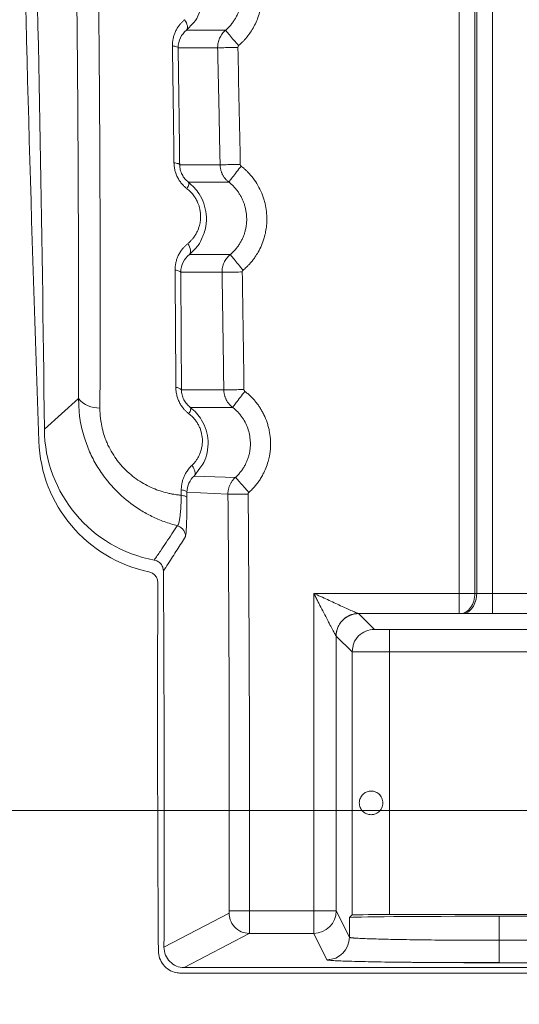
# Model space of a CAD drawing. Header units: millimetres. Extents: x 0 to 594, y 0 to 420.
# Tile 19 of 76: x 64 to 78, y 229 to 256. Entities that reach past the tile are written whole.
import ezdxf

# ---------------------------------------------------------------- set-up
doc = ezdxf.new("R2010")
doc.units = ezdxf.units.MM
doc.styles.add('SLDTEXTSTYLE1', font='TXT', dxfattribs={"width": 0.605})
doc.dimstyles.new('SLDDIMSTYLE3', dxfattribs={"dimtxt": 2.568319, "dimasz": 3.3, "dimexe": 0, "dimexo": 0.0625, "dimgap": 0.64208, "dimtad": 1, "dimdec": 1, "dimlfac": 5, "dimrnd": 1e-09, "dimzin": 12, "dimdsep": 46, "dimtxsty": 'SLDTEXTSTYLE1', "dimsah": 1, "dimcen": 0.09, "dimadec": 0, "dimazin": 3, "dimtfac": 1, "dimtdec": 1, "dimtmove": 0, "dimatfit": 0, "dimfxl": 1, "dimfrac": 2, "dimtolj": 1, "dimtzin": 12, "dimarcsym": 0})

# ---------------------------------------------------------------- blocks, each defined once
blk = doc.blocks.new('_D_13')
at = {"color": 7, "linetype": 'Continuous', "lineweight": 0}
for p, q in [((42.47, 234.509), (42.47, 240.909)), ((122.707, 234.509), (41.47, 234.509)), ((42.47, 225.009), (42.47, 234.509)), ((37.938, 232.944), (37.938, 233.532)), ((37.938, 233.532), (41.882, 233.532)), ((41.882, 233.532), (41.882, 232.944)), ((37.938, 226.575), (37.938, 225.987)), ((41.882, 225.987), (41.882, 226.575)), ((37.938, 225.987), (41.882, 225.987)), ((115.707, 225.009), (41.47, 225.009)), ((42.47, 225.009), (42.47, 218.609))]:
    blk.add_line(p, q, dxfattribs=at)
for points in [[(42.47, 234.509), (42.97, 237.809), (41.97, 237.809)], [(42.47, 225.009), (41.97, 221.709), (42.97, 221.709)]]:
    blk.add_solid(points, dxfattribs=at)
at = {"color": 7, "linetype": 'Continuous', "lineweight": 0, "char_height": 2.6458, "attachment_point": 1, "rotation": 90, "style": 'SLDTEXTSTYLE1'}
for s, insert in [('47,5', (33.939, 226.33)), ('1,9', (38.471, 227.31))]:
    blk.add_mtext(s, dxfattribs=dict(at, insert=insert))

msp = doc.modelspace()

# ---------------------------------------------------------------- linework, layer by layer
at = {"color": 7, "linetype": 'Continuous', "lineweight": 15}
for p, q in [((76.059, 352.309), (76.059, 240.307)), ((76.483, 352.309), (76.483, 240.307)), ((76.532, 352.309), (76.532, 240.307)), ((76.956, 352.309), (76.956, 240.304)), ((69.816, 255.348), (68.771, 255.348)), ((69.607, 254.88), (68.551, 254.88)), ((68.592, 251.755), (69.672, 251.755)), ((68.824, 251.294), (69.903, 251.294)), ((69.941, 249.355), (68.85, 249.355)), ((69.724, 248.883), (68.62, 248.883)), ((68.64, 245.743), (69.771, 245.743)), ((65.884, 245.508), (64.974, 244.694)), ((65.884, 245.508), (64.974, 244.694)), ((65.895, 245.362), (65.884, 245.508)), ((68.876, 245.275), (70.006, 245.275)), ((68.979, 243.441), (70.084, 243.405)), ((68.785, 242.861), (68.785, 243.006)), ((68.786, 243.006), (69.881, 242.953)), ((72.176, 240.307), (76.059, 240.307)), ((72.176, 231.824), (72.176, 240.307)), ((76.483, 240.307), (76.532, 240.307)), ((76.956, 240.304), (78.622, 240.304)), ((73.374, 239.767), (76.059, 239.767)), ((73.799, 239.344), (73.376, 239.767)), ((76.101, 239.767), (76.15, 239.767)), ((76.956, 239.764), (78.429, 239.764)), ((72.776, 239.167), (72.776, 231.824)), ((73.199, 238.744), (72.776, 239.167)), ((92.598, 239.341), (74.199, 239.341)), ((73.224, 238.87), (73.199, 238.744)), ((73.199, 231.716), (73.199, 238.744)), ((73.222, 238.744), (73.199, 238.744)), ((74.199, 231.725), (74.199, 238.741)), ((92.598, 238.741), (74.199, 238.741)), ((68.172, 230.851), (69.914, 231.766)), ((70.455, 231.824), (72.176, 231.824)), ((72.176, 231.824), (72.176, 231.224)), ((72.176, 231.824), (72.776, 231.824)), ((72.776, 231.824), (73.129, 231.118)), ((73.129, 231.647), (73.199, 231.716)), ((73.129, 231.647), (73.129, 231.118)), ((103.707, 231.725), (74.199, 231.725)), ((77.129, 231.681), (77.129, 231.039)), ((77.129, 231.681), (103.707, 231.681)), ((68.712, 230.31), (70.453, 231.224)), ((70.453, 231.224), (72.176, 231.224)), ((72.176, 231.224), (72.529, 230.518)), ((77.129, 231.039), (77.129, 230.439)), ((103.707, 230.163), (68.621, 230.163)), ((103.707, 230.309), (68.712, 230.309))]:
    msp.add_line(p, q, dxfattribs=at)
at = {"color": 8, "linetype": 'Continuous', "lineweight": 15}
for p, q in [((68.771, 255.348), (68.959, 255.547)), ((68.85, 249.355), (69.038, 249.547)), ((68.979, 243.441), (69.128, 243.647)), ((68.748, 241.825), (68.763, 241.936)), ((77.129, 231.039), (103.707, 231.039)), ((77.129, 230.439), (103.707, 230.439))]:
    msp.add_line(p, q, dxfattribs=at)
at = {"color": 7, "linetype": 'Continuous', "lineweight": 15, "flags": 128}
for points in [[(68.771, 255.348), (68.787, 255.369), (68.797, 255.396), (68.8, 255.428), (68.797, 255.464), (68.787, 255.504), (68.771, 255.546), (68.749, 255.589), (68.722, 255.631)], [(68.824, 251.294), (68.832, 251.284), (68.836, 251.269), (68.836, 251.251), (68.833, 251.23), (68.826, 251.205), (68.816, 251.178), (68.803, 251.148), (68.787, 251.117)], [(68.85, 249.355), (68.867, 249.377), (68.878, 249.404), (68.883, 249.438), (68.88, 249.476), (68.871, 249.517), (68.855, 249.56), (68.833, 249.604), (68.806, 249.648)], [(68.876, 245.275), (68.883, 245.265), (68.887, 245.251), (68.888, 245.234), (68.885, 245.213), (68.879, 245.189), (68.869, 245.162), (68.857, 245.134), (68.841, 245.103)]]:
    msp.add_lwpolyline(points, dxfattribs=at)
at = {"color": 7, "linetype": 'Continuous', "lineweight": 15}
for centre, radius, start, end in [((1064.33, 280.268), 1000.147, 181.074671, 182.056996), ((-934.972, 234.309), 1000, 0.595017, 1.535038), ((68.501, 245.617), 0.187, 42.0496, 93.6221), ((66.438, 245.993), 0.736, 221.204, 271.7381), ((68.522, 244.501), 3.697, 182.057, 258.2382), ((-934.972, 234.309), 1004.891, 359.858374, 0.492843), ((-934.972, 234.309), 1005.431, 359.858374, 0.492843), ((-934.972, 234.309), 1003.15, 359.802472, 0.376673), ((1071.298, 237.145), 1003.297, 179.803405, 180.36477), ((72.176, 231.824), 0.6, 270.0069, 359.9865), ((72.529, 231.118), 0.6, 270.0069, 359.9865)]:
    msp.add_arc(centre, radius, start, end, dxfattribs=at)
for centre, major_axis, ratio, start_param, end_param in [((68.579, 244.74), (-2.684, -2.413), 0.997576, 5.56245, 6.936545), ((77.129, 231.646), (4, 0), 0.008727, 1.570796, 3.132866), ((74.199, 231.716), (1, 0), 0.008727, 1.570796, 3.132866), ((68.712, 230.85), (0.478, 0.251), 0.999296, 2.654994, 4.228683)]:
    msp.add_ellipse(centre, major_axis=major_axis, ratio=ratio, start_param=start_param, end_param=end_param, dxfattribs=at)
for points, knots in [([(65.884, 245.508), (65.885, 245.722), (65.886, 246.148), (65.887, 246.789), (65.887, 247.431), (65.887, 248.074), (65.887, 248.717), (65.886, 249.361), (65.884, 250.006), (65.882, 250.651), (65.88, 251.298), (65.876, 251.945), (65.873, 252.592), (65.869, 253.241), (65.864, 253.89), (65.858, 254.54), (65.853, 255.191), (65.846, 255.843), (65.839, 256.495), (65.832, 257.148), (65.821, 257.999), (65.807, 259.049), (65.788, 260.297), (65.767, 261.548), (65.745, 262.8), (65.72, 264.055), (65.693, 265.31), (65.664, 266.568), (65.633, 267.828), (65.6, 269.089), (65.577, 269.931), (65.565, 270.352)], [0, 0, 0, 0, 0.02611, 0.052228, 0.078356, 0.104493, 0.13064, 0.156796, 0.182963, 0.20914, 0.235327, 0.261526, 0.287736, 0.313957, 0.34019, 0.366434, 0.392691, 0.418961, 0.445243, 0.471538, 0.497847, 0.547977, 0.598121, 0.648281, 0.698459, 0.748657, 0.798876, 0.849118, 0.899385, 0.949678, 1, 1, 1, 1]), ([(65.884, 245.508), (65.885, 245.722), (65.886, 246.148), (65.887, 246.789), (65.887, 247.431), (65.887, 248.074), (65.887, 248.717), (65.886, 249.361), (65.884, 250.006), (65.882, 250.651), (65.88, 251.298), (65.876, 251.945), (65.873, 252.592), (65.869, 253.241), (65.864, 253.89), (65.858, 254.54), (65.853, 255.191), (65.846, 255.843), (65.839, 256.495), (65.832, 257.148), (65.821, 257.999), (65.807, 259.049), (65.788, 260.297), (65.767, 261.548), (65.745, 262.8), (65.72, 264.055), (65.693, 265.31), (65.664, 266.568), (65.633, 267.828), (65.6, 269.089), (65.577, 269.931), (65.565, 270.352)], [0, 0, 0, 0, 0.02611, 0.052228, 0.078356, 0.104493, 0.13064, 0.156796, 0.182963, 0.20914, 0.235327, 0.261526, 0.287736, 0.313957, 0.34019, 0.366434, 0.392691, 0.418961, 0.445243, 0.471538, 0.497847, 0.547977, 0.598121, 0.648281, 0.698459, 0.748657, 0.798876, 0.849118, 0.899385, 0.949678, 1, 1, 1, 1]), ([(66.46, 245.257), (66.461, 245.455), (66.462, 245.852), (66.464, 246.448), (66.465, 247.045), (66.466, 247.645), (66.466, 248.245), (66.466, 248.848), (66.465, 249.451), (66.464, 250.057), (66.463, 250.664), (66.46, 251.272), (66.458, 251.882), (66.455, 252.494), (66.451, 253.107), (66.447, 253.722), (66.443, 254.338), (66.438, 254.956), (66.432, 255.575), (66.426, 256.196), (66.419, 256.818), (66.412, 257.442), (66.404, 258.067), (66.396, 258.694), (66.388, 259.323), (66.378, 259.953), (66.369, 260.584), (66.358, 261.217), (66.348, 261.851), (66.336, 262.487), (66.324, 263.124), (66.312, 263.763), (66.299, 264.404), (66.285, 265.045), (66.271, 265.689), (66.257, 266.333), (66.241, 266.979), (66.225, 267.627), (66.209, 268.276), (66.192, 268.926), (66.175, 269.578), (66.162, 270.013), (66.156, 270.231)], [0, 0, 0, 0, 0.024114, 0.048274, 0.072479, 0.09673, 0.121026, 0.145368, 0.169755, 0.194188, 0.218667, 0.24319, 0.267759, 0.292374, 0.317033, 0.341738, 0.366488, 0.391284, 0.416125, 0.441011, 0.465943, 0.49092, 0.515942, 0.54101, 0.566123, 0.591282, 0.616486, 0.641736, 0.667031, 0.692372, 0.717758, 0.74319, 0.768667, 0.79419, 0.819758, 0.845371, 0.87103, 0.896733, 0.922482, 0.948276, 0.974116, 1, 1, 1, 1]), ([(70.168, 254.939), (70.181, 254.951), (70.208, 254.974), (70.247, 255.011), (70.291, 255.055), (70.34, 255.108), (70.41, 255.19), (70.492, 255.302), (70.579, 255.447), (70.655, 255.608), (70.741, 255.848), (70.803, 256.186), (70.782, 256.616), (70.677, 256.972), (70.54, 257.238), (70.415, 257.423), (70.294, 257.562), (70.199, 257.652), (70.143, 257.701), (70.114, 257.724), (70.101, 257.734)], [0, 0, 0, 0, 0.016843, 0.033687, 0.050529, 0.075114, 0.10131, 0.152592, 0.205276, 0.260678, 0.319367, 0.445336, 0.580646, 0.721066, 0.791622, 0.861352, 0.930295, 0.964951, 0.984894, 1, 1, 1, 1]), ([(68.959, 255.547), (68.963, 255.551), (69.027, 255.618), (69.123, 255.81), (69.222, 256.116), (69.225, 256.452), (69.151, 256.752), (69.005, 257.054), (68.835, 257.215), (68.733, 257.311)], [0, 0, 0, 0, 0.009056, 0.149383, 0.330511, 0.507015, 0.648208, 0.789434, 1, 1, 1, 1]), ([(69.816, 255.348), (69.828, 255.359), (69.853, 255.381), (69.889, 255.416), (69.923, 255.451), (69.955, 255.488), (69.986, 255.526), (70.015, 255.565), (70.042, 255.605), (70.068, 255.646), (70.092, 255.687), (70.114, 255.729), (70.135, 255.772), (70.154, 255.815), (70.171, 255.858), (70.186, 255.902), (70.2, 255.946), (70.212, 255.991), (70.223, 256.035), (70.232, 256.08), (70.239, 256.125), (70.244, 256.17), (70.25, 256.229), (70.252, 256.305), (70.249, 256.396), (70.24, 256.487), (70.223, 256.579), (70.2, 256.67), (70.17, 256.76), (70.133, 256.848), (70.089, 256.934), (70.038, 257.018), (69.98, 257.098), (69.916, 257.174), (69.845, 257.246), (69.793, 257.289), (69.767, 257.31)], [0, 0, 0, 0, 0.022279, 0.044448, 0.0665, 0.088428, 0.110232, 0.131917, 0.153484, 0.174937, 0.196277, 0.217504, 0.238621, 0.259628, 0.280527, 0.301317, 0.322, 0.342575, 0.363041, 0.383399, 0.403647, 0.423785, 0.443814, 0.484052, 0.524713, 0.565795, 0.607298, 0.649222, 0.691568, 0.734334, 0.777519, 0.821125, 0.865163, 0.909645, 0.95459, 1, 1, 1, 1]), ([(68.398, 254.929), (68.398, 254.941), (68.398, 254.965), (68.4, 255.001), (68.403, 255.037), (68.407, 255.073), (68.417, 255.128), (68.435, 255.203), (68.469, 255.296), (68.514, 255.386), (68.565, 255.464), (68.617, 255.529), (68.667, 255.583), (68.704, 255.615), (68.722, 255.631)], [0, 0, 0, 0, 0.042307, 0.084745, 0.127401, 0.170358, 0.213701, 0.330742, 0.449912, 0.579029, 0.710938, 0.8063, 0.902486, 1, 1, 1, 1]), ([(68.551, 254.88), (68.55, 254.976), (68.573, 255.068), (68.652, 255.227), (68.707, 255.295), (68.771, 255.348)], [0, 0, 0, 0, 0.5, 0.5, 1, 1, 1, 1]), ([(69.607, 254.88), (69.607, 254.884), (69.607, 254.909), (69.609, 254.955), (69.619, 255.016), (69.635, 255.078), (69.658, 255.138), (69.687, 255.196), (69.724, 255.251), (69.766, 255.303), (69.799, 255.333), (69.816, 255.348)], [0, 0, 0, 0, 0.025287, 0.141009, 0.258478, 0.377696, 0.498661, 0.621374, 0.745835, 0.872044, 1, 1, 1, 1]), ([(69.816, 255.348), (69.817, 255.347), (69.825, 255.337), (69.86, 255.296), (69.887, 255.265), (69.956, 255.185), (69.997, 255.137), (70.082, 255.038), (70.127, 254.987), (70.168, 254.939)], [0, 0, 0, 0, 0.25, 0.25, 0.5, 0.5, 0.75, 0.75, 1, 1, 1, 1]), ([(68.44, 251.809), (68.437, 252.016), (68.433, 252.43), (68.425, 253.053), (68.416, 253.677), (68.408, 254.302), (68.401, 254.72), (68.398, 254.929)], [0, 0, 0, 0, 0.199254, 0.39888, 0.598879, 0.799252, 1, 1, 1, 1]), ([(68.551, 254.88), (68.549, 254.89), (68.534, 254.9), (68.48, 254.918), (68.441, 254.925), (68.398, 254.929)], [0, 0, 0, 0, 0.5, 0.5, 1, 1, 1, 1]), ([(68.592, 251.755), (68.589, 251.963), (68.585, 252.379), (68.577, 253.004), (68.569, 253.629), (68.56, 254.254), (68.554, 254.671), (68.551, 254.88)], [0, 0, 0, 0, 0.200002, 0.400002, 0.600003, 0.800002, 1, 1, 1, 1]), ([(69.607, 254.88), (69.609, 254.88), (69.623, 254.88), (69.678, 254.882), (69.72, 254.882), (69.824, 254.885), (69.887, 254.886), (70.017, 254.889), (70.084, 254.891), (70.147, 254.892)], [0, 0, 0, 0, 0.25, 0.25, 0.5, 0.5, 0.75, 0.75, 1, 1, 1, 1]), ([(69.672, 251.755), (69.662, 252.275), (69.642, 253.317), (69.619, 254.358), (69.607, 254.88)], [0, 0, 0, 0, 0.499377, 1, 1, 1, 1]), ([(68.787, 251.117), (68.778, 251.125), (68.759, 251.139), (68.733, 251.162), (68.707, 251.186), (68.682, 251.211), (68.644, 251.254), (68.595, 251.316), (68.541, 251.404), (68.497, 251.502), (68.47, 251.588), (68.454, 251.658), (68.446, 251.709), (68.441, 251.759), (68.44, 251.792), (68.44, 251.809)], [0, 0, 0, 0, 0.045558, 0.090695, 0.135492, 0.180034, 0.224408, 0.350904, 0.475608, 0.608883, 0.744875, 0.810305, 0.875148, 0.936627, 1, 1, 1, 1]), ([(68.592, 251.755), (68.59, 251.766), (68.576, 251.777), (68.522, 251.796), (68.483, 251.804), (68.44, 251.809)], [0, 0, 0, 0, 0.5, 0.5, 1, 1, 1, 1]), ([(68.824, 251.294), (68.79, 251.32), (68.758, 251.35), (68.701, 251.418), (68.676, 251.455), (68.635, 251.536), (68.619, 251.579), (68.598, 251.667), (68.592, 251.711), (68.592, 251.755)], [0, 0, 0, 0, 0.25, 0.25, 0.5, 0.5, 0.75, 0.75, 1, 1, 1, 1]), ([(69.672, 251.755), (69.675, 251.755), (69.688, 251.755), (69.743, 251.756), (69.785, 251.757), (69.889, 251.759), (69.952, 251.76), (70.082, 251.763), (70.149, 251.764), (70.212, 251.765)], [0, 0, 0, 0, 0.25, 0.25, 0.5, 0.5, 0.75, 0.75, 1, 1, 1, 1]), ([(69.903, 251.294), (69.894, 251.301), (69.876, 251.316), (69.85, 251.34), (69.826, 251.365), (69.803, 251.392), (69.783, 251.419), (69.764, 251.448), (69.747, 251.477), (69.731, 251.507), (69.718, 251.537), (69.706, 251.568), (69.696, 251.599), (69.688, 251.63), (69.681, 251.661), (69.677, 251.693), (69.673, 251.724), (69.673, 251.745), (69.672, 251.755)], [0, 0, 0, 0, 0.066692, 0.132825, 0.198399, 0.263414, 0.32787, 0.391767, 0.455106, 0.517885, 0.580106, 0.641767, 0.70287, 0.763414, 0.823399, 0.882825, 0.941692, 1, 1, 1, 1]), ([(69.903, 251.294), (69.904, 251.295), (69.912, 251.305), (69.945, 251.347), (69.971, 251.38), (70.035, 251.463), (70.074, 251.513), (70.155, 251.616), (70.196, 251.67), (70.235, 251.719)], [0, 0, 0, 0, 0.25, 0.25, 0.5, 0.5, 0.75, 0.75, 1, 1, 1, 1]), ([(70.285, 248.939), (70.301, 248.953), (70.331, 248.978), (70.373, 249.016), (70.409, 249.052), (70.44, 249.084), (70.466, 249.112), (70.488, 249.137), (70.514, 249.167), (70.553, 249.215), (70.617, 249.302), (70.7, 249.433), (70.784, 249.604), (70.869, 249.84), (70.917, 250.09), (70.927, 250.346), (70.909, 250.563), (70.872, 250.744), (70.827, 250.888), (70.773, 251.031), (70.688, 251.204), (70.562, 251.396), (70.442, 251.535), (70.345, 251.627), (70.287, 251.678), (70.25, 251.707), (70.235, 251.719)], [0, 0, 0, 0, 0.019486, 0.037161, 0.053023, 0.067073, 0.07931, 0.089736, 0.09835, 0.116277, 0.148394, 0.199898, 0.262018, 0.328264, 0.434916, 0.500843, 0.569099, 0.639271, 0.674975, 0.711015, 0.783516, 0.855616, 0.927177, 0.95605, 0.981835, 1, 1, 1, 1]), ([(69.038, 249.547), (69.04, 249.549), (69.101, 249.61), (69.199, 249.794), (69.303, 250.09), (69.314, 250.423), (69.247, 250.723), (69.102, 251.033), (68.928, 251.196), (68.824, 251.294)], [0, 0, 0, 0, 0.005508, 0.140816, 0.325606, 0.495566, 0.640734, 0.785014, 1, 1, 1, 1]), ([(69.941, 249.355), (69.954, 249.366), (69.98, 249.388), (70.016, 249.423), (70.052, 249.459), (70.085, 249.496), (70.117, 249.534), (70.146, 249.573), (70.174, 249.613), (70.201, 249.654), (70.225, 249.696), (70.248, 249.739), (70.269, 249.782), (70.288, 249.825), (70.305, 249.869), (70.321, 249.914), (70.335, 249.958), (70.347, 250.003), (70.357, 250.049), (70.366, 250.094), (70.373, 250.139), (70.379, 250.197), (70.384, 250.269), (70.383, 250.354), (70.377, 250.44), (70.365, 250.526), (70.346, 250.612), (70.322, 250.697), (70.291, 250.781), (70.254, 250.864), (70.211, 250.944), (70.161, 251.022), (70.106, 251.096), (70.044, 251.167), (69.977, 251.233), (69.928, 251.273), (69.903, 251.294)], [0, 0, 0, 0, 0.022885, 0.045645, 0.06827, 0.090756, 0.113102, 0.135312, 0.157391, 0.179341, 0.201162, 0.222857, 0.244427, 0.265872, 0.287195, 0.308395, 0.329473, 0.350428, 0.37126, 0.391969, 0.412553, 0.433012, 0.471084, 0.509528, 0.548343, 0.587529, 0.627084, 0.667012, 0.70731, 0.747977, 0.789013, 0.830422, 0.872213, 0.914398, 0.956993, 1, 1, 1, 1]), ([(68.806, 249.648), (68.816, 249.656), (68.837, 249.673), (68.866, 249.7), (68.894, 249.728), (68.921, 249.757), (68.959, 249.803), (69.006, 249.868), (69.054, 249.954), (69.092, 250.042), (69.119, 250.124), (69.141, 250.221), (69.154, 250.334), (69.15, 250.46), (69.133, 250.567), (69.11, 250.656), (69.078, 250.742), (69.034, 250.834), (68.983, 250.914), (68.933, 250.979), (68.887, 251.029), (68.839, 251.075), (68.804, 251.103), (68.787, 251.117)], [0, 0, 0, 0, 0.026004, 0.0518, 0.077424, 0.102915, 0.12831, 0.192675, 0.256175, 0.312664, 0.368414, 0.411961, 0.491329, 0.5664, 0.628567, 0.675032, 0.721482, 0.78317, 0.845116, 0.883459, 0.921883, 0.960646, 1, 1, 1, 1]), ([(68.469, 248.941), (68.469, 248.953), (68.469, 248.977), (68.471, 249.014), (68.474, 249.05), (68.479, 249.086), (68.489, 249.142), (68.509, 249.218), (68.544, 249.311), (68.591, 249.402), (68.644, 249.48), (68.697, 249.545), (68.749, 249.6), (68.787, 249.632), (68.806, 249.648)], [0, 0, 0, 0, 0.042138, 0.08443, 0.126965, 0.169827, 0.213101, 0.329875, 0.448934, 0.578067, 0.710021, 0.805723, 0.902215, 1, 1, 1, 1]), ([(68.62, 248.883), (68.62, 248.981), (68.644, 249.075), (68.727, 249.235), (68.784, 249.302), (68.85, 249.355)], [0, 0, 0, 0, 0.5, 0.5, 1, 1, 1, 1]), ([(69.724, 248.883), (69.724, 248.887), (69.724, 248.911), (69.726, 248.956), (69.736, 249.018), (69.753, 249.081), (69.776, 249.142), (69.807, 249.201), (69.845, 249.257), (69.889, 249.309), (69.924, 249.34), (69.941, 249.355)], [0, 0, 0, 0, 0.01855, 0.134413, 0.252225, 0.371985, 0.493692, 0.617348, 0.742951, 0.870502, 1, 1, 1, 1]), ([(69.941, 249.355), (69.942, 249.354), (69.95, 249.344), (69.985, 249.303), (70.011, 249.271), (70.078, 249.19), (70.118, 249.141), (70.202, 249.04), (70.245, 248.988), (70.285, 248.939)], [0, 0, 0, 0, 0.25, 0.25, 0.5, 0.5, 0.75, 0.75, 1, 1, 1, 1]), ([(68.489, 245.804), (68.488, 246.012), (68.486, 246.428), (68.483, 247.054), (68.478, 247.681), (68.474, 248.31), (68.47, 248.73), (68.469, 248.941)], [0, 0, 0, 0, 0.1991339, 0.3987001, 0.5986993, 0.7991323, 1, 1, 1, 1]), ([(68.62, 248.883), (68.618, 248.895), (68.604, 248.907), (68.55, 248.927), (68.511, 248.935), (68.469, 248.941)], [0, 0, 0, 0, 0.5, 0.5, 1, 1, 1, 1]), ([(69.724, 248.883), (69.726, 248.883), (69.74, 248.884), (69.795, 248.884), (69.837, 248.885), (69.941, 248.887), (70.004, 248.888), (70.134, 248.89), (70.201, 248.891), (70.264, 248.892)], [0, 0, 0, 0, 0.25, 0.25, 0.5, 0.5, 0.75, 0.75, 1, 1, 1, 1]), ([(69.771, 245.743), (69.764, 246.265), (69.75, 247.312), (69.733, 248.359), (69.724, 248.883)], [0, 0, 0, 0, 0.499296, 1, 1, 1, 1]), ([(68.841, 245.103), (68.832, 245.111), (68.812, 245.126), (68.784, 245.15), (68.757, 245.175), (68.731, 245.202), (68.691, 245.246), (68.64, 245.312), (68.585, 245.405), (68.541, 245.505), (68.514, 245.596), (68.499, 245.674), (68.491, 245.739), (68.49, 245.782), (68.489, 245.804)], [0, 0, 0, 0, 0.046975, 0.093509, 0.139697, 0.185638, 0.231433, 0.362624, 0.492209, 0.624257, 0.757649, 0.837784, 0.91837, 1, 1, 1, 1]), ([(68.876, 245.275), (68.841, 245.301), (68.808, 245.332), (68.75, 245.401), (68.724, 245.439), (68.682, 245.521), (68.666, 245.565), (68.645, 245.653), (68.64, 245.699), (68.64, 245.743)], [0, 0, 0, 0, 0.25, 0.25, 0.5, 0.5, 0.75, 0.75, 1, 1, 1, 1]), ([(69.771, 245.743), (69.774, 245.743), (69.787, 245.743), (69.842, 245.744), (69.884, 245.744), (69.988, 245.746), (70.051, 245.747), (70.181, 245.748), (70.249, 245.749), (70.311, 245.75)], [0, 0, 0, 0, 0.25, 0.25, 0.5, 0.5, 0.75, 0.75, 1, 1, 1, 1]), ([(70.006, 245.275), (69.996, 245.282), (69.978, 245.297), (69.951, 245.322), (69.927, 245.348), (69.904, 245.374), (69.883, 245.402), (69.863, 245.431), (69.846, 245.461), (69.83, 245.491), (69.817, 245.522), (69.805, 245.553), (69.795, 245.584), (69.786, 245.616), (69.78, 245.648), (69.775, 245.68), (69.772, 245.711), (69.772, 245.732), (69.771, 245.743)], [0, 0, 0, 0, 0.066915, 0.133241, 0.198978, 0.264127, 0.328687, 0.392658, 0.456041, 0.518836, 0.581042, 0.642659, 0.703687, 0.764127, 0.823978, 0.883241, 0.941915, 1, 1, 1, 1]), ([(70.006, 245.275), (70.007, 245.276), (70.014, 245.286), (70.047, 245.329), (70.073, 245.362), (70.137, 245.445), (70.175, 245.495), (70.255, 245.6), (70.296, 245.653), (70.335, 245.703)], [0, 0, 0, 0, 0.25, 0.25, 0.5, 0.5, 0.75, 0.75, 1, 1, 1, 1]), ([(70.441, 243.003), (70.456, 243.017), (70.486, 243.044), (70.529, 243.086), (70.571, 243.131), (70.611, 243.177), (70.65, 243.224), (70.687, 243.274), (70.723, 243.325), (70.757, 243.377), (70.789, 243.431), (70.838, 243.52), (70.899, 243.65), (70.955, 243.814), (71, 244.006), (71.024, 244.212), (71.021, 244.441), (70.996, 244.622), (70.961, 244.767), (70.918, 244.909), (70.862, 245.047), (70.793, 245.176), (70.739, 245.266), (70.679, 245.353), (70.616, 245.433), (70.55, 245.509), (70.482, 245.578), (70.41, 245.643), (70.36, 245.683), (70.335, 245.703)], [0, 0, 0, 0, 0.0195252, 0.0391678, 0.0589251, 0.0787941, 0.0987717, 0.1188549, 0.1390431, 0.1593373, 0.1797385, 0.2002474, 0.2583068, 0.3189549, 0.3689501, 0.449915, 0.5197267, 0.5914931, 0.6278202, 0.664224, 0.7364708, 0.7719867, 0.806908, 0.8390198, 0.8744393, 0.9058241, 0.9372125, 0.9686048, 1, 1, 1, 1]), ([(68.635, 242.927), (68.617, 242.929), (68.583, 242.932), (68.531, 242.938), (68.468, 242.947), (68.394, 242.959), (68.275, 242.984), (68.118, 243.025), (67.923, 243.093), (67.724, 243.184), (67.524, 243.298), (67.329, 243.436), (67.136, 243.606), (66.967, 243.793), (66.819, 244), (66.72, 244.174), (66.649, 244.325), (66.589, 244.474), (66.531, 244.659), (66.494, 244.841), (66.475, 244.98), (66.466, 245.076), (66.461, 245.158), (66.46, 245.217), (66.46, 245.247), (66.46, 245.257)], [0, 0, 0, 0, 0.016301, 0.03259, 0.048864, 0.075097, 0.10265, 0.161264, 0.223559, 0.288686, 0.355987, 0.424773, 0.494463, 0.573137, 0.634344, 0.703134, 0.73687, 0.770016, 0.834117, 0.894467, 0.922794, 0.949713, 0.975388, 0.990897, 1, 1, 1, 1]), ([(69.128, 243.647), (69.167, 243.696), (69.264, 243.815), (69.337, 244.072), (69.365, 244.37), (69.31, 244.672), (69.198, 244.923), (69.049, 245.128), (68.934, 245.225), (68.876, 245.275)], [0, 0, 0, 0, 0.107532, 0.26569, 0.439148, 0.597749, 0.753961, 0.875241, 1, 1, 1, 1]), ([(70.083, 243.407), (70.095, 243.418), (70.12, 243.44), (70.155, 243.476), (70.188, 243.513), (70.22, 243.551), (70.25, 243.59), (70.278, 243.63), (70.304, 243.67), (70.328, 243.712), (70.351, 243.755), (70.372, 243.798), (70.391, 243.841), (70.408, 243.886), (70.423, 243.93), (70.437, 243.975), (70.449, 244.02), (70.459, 244.066), (70.467, 244.111), (70.473, 244.157), (70.478, 244.202), (70.484, 244.29), (70.48, 244.421), (70.452, 244.593), (70.398, 244.762), (70.334, 244.896), (70.269, 244.998), (70.214, 245.072), (70.152, 245.144), (70.083, 245.213), (70.032, 245.254), (70.006, 245.275)], [0, 0, 0, 0, 0.023549, 0.046971, 0.070262, 0.093426, 0.116467, 0.139389, 0.162192, 0.18488, 0.207453, 0.229913, 0.252262, 0.274499, 0.296627, 0.318644, 0.34055, 0.362345, 0.384028, 0.405598, 0.427055, 0.448399, 0.52928, 0.610997, 0.693549, 0.776933, 0.819529, 0.863119, 0.907716, 0.95334, 1, 1, 1, 1]), ([(68.918, 243.724), (68.927, 243.733), (68.946, 243.751), (68.972, 243.779), (68.997, 243.808), (69.021, 243.84), (69.045, 243.873), (69.077, 243.923), (69.114, 243.992), (69.152, 244.085), (69.182, 244.191), (69.199, 244.307), (69.201, 244.452), (69.179, 244.592), (69.137, 244.718), (69.095, 244.808), (69.043, 244.893), (68.99, 244.963), (68.939, 245.019), (68.892, 245.063), (68.858, 245.09), (68.841, 245.103)], [0, 0, 0, 0, 0.027128, 0.054105, 0.08097, 0.107763, 0.136934, 0.166448, 0.228634, 0.295728, 0.368329, 0.443892, 0.519388, 0.639554, 0.699602, 0.759647, 0.819405, 0.879646, 0.919395, 0.959426, 1, 1, 1, 1]), ([(68.635, 243.072), (68.635, 243.083), (68.635, 243.105), (68.637, 243.139), (68.64, 243.172), (68.645, 243.205), (68.653, 243.256), (68.67, 243.324), (68.7, 243.409), (68.739, 243.493), (68.783, 243.565), (68.828, 243.626), (68.871, 243.677), (68.902, 243.708), (68.918, 243.724)], [0, 0, 0, 0, 0.042709, 0.085592, 0.128721, 0.172168, 0.216001, 0.333417, 0.453058, 0.581936, 0.713495, 0.808072, 0.903439, 1, 1, 1, 1]), ([(68.979, 243.441), (68.992, 243.455), (69, 243.474), (69.007, 243.516), (69.005, 243.539), (68.995, 243.584), (68.986, 243.61), (68.959, 243.666), (68.941, 243.695), (68.918, 243.724)], [0, 0, 0, 0, 0.25, 0.25, 0.5, 0.5, 0.75, 0.75, 1, 1, 1, 1]), ([(68.785, 243.006), (68.786, 243.095), (68.806, 243.178), (68.875, 243.326), (68.923, 243.389), (68.979, 243.441)], [0, 0, 0, 0, 0.5, 0.5, 1, 1, 1, 1]), ([(69.881, 242.953), (69.881, 242.965), (69.881, 242.989), (69.885, 243.025), (69.89, 243.061), (69.897, 243.096), (69.907, 243.131), (69.918, 243.165), (69.932, 243.199), (69.948, 243.232), (69.966, 243.264), (69.985, 243.295), (70.007, 243.325), (70.031, 243.353), (70.056, 243.38), (70.075, 243.397), (70.084, 243.405)], [0, 0, 0, 0, 0.070147, 0.140492, 0.211033, 0.281772, 0.352708, 0.42384, 0.49517, 0.566697, 0.638422, 0.710343, 0.782462, 0.854777, 0.92729, 1, 1, 1, 1]), ([(70.083, 243.407), (70.084, 243.405), (70.092, 243.396), (70.128, 243.355), (70.156, 243.324), (70.225, 243.246), (70.267, 243.199), (70.355, 243.101), (70.4, 243.05), (70.441, 243.003)], [0, 0, 0, 0, 0.25, 0.25, 0.5, 0.5, 0.75, 0.75, 1, 1, 1, 1]), ([(68.785, 243.006), (68.784, 243.02), (68.769, 243.033), (68.716, 243.056), (68.679, 243.065), (68.635, 243.072)], [0, 0, 0, 0, 0.5, 0.5, 1, 1, 1, 1]), ([(68.529, 242.111), (68.531, 242.112), (68.534, 242.113), (68.539, 242.117), (68.543, 242.123), (68.547, 242.129), (68.551, 242.136), (68.557, 242.15), (68.566, 242.173), (68.579, 242.225), (68.593, 242.304), (68.608, 242.419), (68.619, 242.544), (68.626, 242.653), (68.63, 242.74), (68.632, 242.802), (68.634, 242.864), (68.634, 242.906), (68.635, 242.927)], [0, 0, 0, 0, 0.0343254, 0.0666263, 0.0968565, 0.1249764, 0.1509521, 0.1747554, 0.2572785, 0.3315845, 0.4725973, 0.5997764, 0.7146709, 0.8190471, 0.8666478, 0.912646, 0.9570811, 1, 1, 1, 1]), ([(68.785, 242.861), (68.783, 242.874), (68.768, 242.888), (68.714, 242.912), (68.675, 242.921), (68.635, 242.927)], [0, 0, 0, 0, 0.5, 0.5, 1, 1, 1, 1]), ([(68.763, 241.936), (68.764, 241.944), (68.77, 241.985), (68.778, 242.205), (68.784, 242.519), (68.785, 242.754), (68.785, 242.861)], [0, 0, 0, 0, 0.086217, 0.449307, 0.749738, 1, 1, 1, 1]), ([(69.882, 242.953), (69.884, 242.953), (69.897, 242.953), (69.952, 242.954), (69.994, 242.954), (70.099, 242.955), (70.161, 242.956), (70.292, 242.957), (70.359, 242.957), (70.421, 242.958)], [0, 0, 0, 0, 0.25, 0.25, 0.5, 0.5, 0.75, 0.75, 1, 1, 1, 1]), ([(67.911, 241.196), (67.966, 241.276), (68.073, 241.432), (68.23, 241.664), (68.381, 241.889), (68.481, 242.038), (68.529, 242.111)], [0, 0, 0, 0, 0.263849, 0.518465, 0.763849, 1, 1, 1, 1]), ([(68.748, 241.825), (68.748, 241.859), (68.741, 241.893), (68.725, 241.938), (68.719, 241.952), (68.704, 241.979), (68.696, 241.991), (68.67, 242.026), (68.647, 242.048), (68.594, 242.086), (68.563, 242.101), (68.529, 242.111)], [0, 0, 0, 0, 0.25, 0.25, 0.375, 0.375, 0.5, 0.5, 0.75, 0.75, 1, 1, 1, 1]), ([(68.156, 240.904), (68.198, 240.968), (68.28, 241.094), (68.402, 241.282), (68.521, 241.467), (68.635, 241.647), (68.711, 241.766), (68.748, 241.825)], [0, 0, 0, 0, 0.211781, 0.417671, 0.617671, 0.811781, 1, 1, 1, 1]), ([(68.156, 240.904), (68.156, 240.939), (68.15, 240.973), (68.126, 241.038), (68.109, 241.068), (68.064, 241.121), (68.038, 241.144), (67.978, 241.179), (67.946, 241.191), (67.911, 241.197)], [0, 0, 0, 0, 0.25, 0.25, 0.5, 0.5, 0.75, 0.75, 1, 1, 1, 1]), ([(67.769, 240.882), (67.801, 240.872), (67.866, 240.852), (67.943, 240.783), (67.997, 240.693), (68.004, 240.624), (68.007, 240.588)], [0, 0, 0, 0, 0.246552, 0.493115, 0.739426, 1, 1, 1, 1]), ([(73.374, 239.767), (73.368, 239.768), (73.348, 239.775), (73.287, 239.8), (73.247, 239.818), (73.158, 239.857), (73.109, 239.879), (73.004, 239.927), (72.949, 239.952), (72.78, 240.029), (72.662, 240.083), (72.421, 240.194), (72.299, 240.251), (72.176, 240.307)], [0, 0, 0, 0, 0.125, 0.125, 0.25, 0.25, 0.375, 0.375, 0.5, 0.5, 0.75, 0.75, 1, 1, 1, 1]), ([(72.775, 239.167), (72.775, 239.168), (72.774, 239.168), (72.771, 239.171), (72.768, 239.176), (72.764, 239.182), (72.759, 239.19), (72.75, 239.205), (72.734, 239.234), (72.708, 239.281), (72.676, 239.34), (72.639, 239.41), (72.596, 239.493), (72.531, 239.618), (72.445, 239.783), (72.362, 239.946), (72.296, 240.073), (72.255, 240.153), (72.215, 240.232), (72.19, 240.28), (72.176, 240.307)], [0, 0, 0, 0, 0.014547, 0.029234, 0.044144, 0.059356, 0.074941, 0.09097, 0.136889, 0.187764, 0.243706, 0.30624, 0.374976, 0.451773, 0.608288, 0.75941, 0.821797, 0.893637, 0.938512, 1, 1, 1, 1]), ([(76.059, 240.307), (76.137, 240.307), (76.216, 240.307), (76.361, 240.307), (76.428, 240.307), (76.483, 240.307)], [0, 0, 0, 0, 0.5, 0.5, 1, 1, 1, 1]), ([(76.059, 240.307), (76.059, 240.244), (76.059, 240.176), (76.059, 240.043), (76.059, 239.98), (76.059, 239.874), (76.059, 239.833), (76.059, 239.78), (76.059, 239.768), (76.059, 239.767)], [0, 0, 0, 0, 0.25, 0.25, 0.5, 0.5, 0.75, 0.75, 1, 1, 1, 1]), ([(76.483, 240.307), (76.483, 240.237), (76.473, 240.166), (76.434, 240.036), (76.406, 239.976), (76.335, 239.877), (76.293, 239.836), (76.201, 239.782), (76.151, 239.768), (76.101, 239.767)], [0, 0, 0, 0, 0.25, 0.25, 0.5, 0.5, 0.75, 0.75, 1, 1, 1, 1]), ([(76.532, 240.307), (76.532, 240.272), (76.529, 240.236), (76.519, 240.167), (76.511, 240.134), (76.483, 240.036), (76.454, 239.976), (76.384, 239.876), (76.341, 239.836), (76.249, 239.781), (76.2, 239.767), (76.15, 239.767)], [0, 0, 0, 0, 0.125, 0.125, 0.25, 0.25, 0.5, 0.5, 0.75, 0.75, 1, 1, 1, 1]), ([(76.532, 240.307), (76.54, 240.307), (76.557, 240.306), (76.584, 240.306), (76.612, 240.306), (76.641, 240.305), (76.671, 240.305), (76.701, 240.305), (76.732, 240.304), (76.763, 240.304), (76.795, 240.304), (76.827, 240.304), (76.86, 240.304), (76.892, 240.304), (76.924, 240.304), (76.945, 240.304), (76.956, 240.304)], [0, 0, 0, 0, 0.075051, 0.149545, 0.223481, 0.29686, 0.369681, 0.441945, 0.513652, 0.584802, 0.655394, 0.725429, 0.794907, 0.863829, 0.932193, 1, 1, 1, 1]), ([(76.956, 240.304), (76.956, 240.233), (76.956, 240.163), (76.956, 240.033), (76.956, 239.974), (76.956, 239.874), (76.956, 239.834), (76.956, 239.779), (76.956, 239.764), (76.956, 239.764)], [0, 0, 0, 0, 0.25, 0.25, 0.5, 0.5, 0.75, 0.75, 1, 1, 1, 1]), ([(73.374, 239.767), (73.363, 239.767), (73.34, 239.767), (73.306, 239.764), (73.274, 239.759), (73.242, 239.753), (73.213, 239.745), (73.184, 239.736), (73.157, 239.727), (73.132, 239.716), (73.108, 239.705), (73.085, 239.693), (73.064, 239.68), (73.044, 239.668), (73.025, 239.655), (73.008, 239.642), (72.992, 239.629), (72.977, 239.616), (72.964, 239.604), (72.938, 239.579), (72.903, 239.54), (72.863, 239.482), (72.831, 239.422), (72.806, 239.36), (72.788, 239.296), (72.777, 239.231), (72.776, 239.189), (72.775, 239.167)], [0, 0, 0, 0, 0.037034, 0.072981, 0.107839, 0.141611, 0.174294, 0.20589, 0.236397, 0.265817, 0.29415, 0.321394, 0.347551, 0.372619, 0.3966, 0.419493, 0.441298, 0.462016, 0.481645, 0.500186, 0.575258, 0.649106, 0.72173, 0.793131, 0.86331, 0.932266, 1, 1, 1, 1]), ([(73.376, 239.767), (73.298, 239.767), (73.219, 239.751), (73.074, 239.691), (73.007, 239.647), (72.896, 239.535), (72.852, 239.469), (72.792, 239.324), (72.776, 239.245), (72.776, 239.167)], [0, 0, 0, 0, 0.25, 0.25, 0.5, 0.5, 0.75, 0.75, 1, 1, 1, 1]), ([(73.376, 239.767), (73.376, 239.767), (73.376, 239.767), (73.375, 239.767), (73.374, 239.767)], [0, 0, 0, 0, 0.5000079, 1, 1, 1, 1]), ([(76.15, 239.767), (76.255, 239.766), (76.382, 239.765), (76.657, 239.764), (76.807, 239.764), (76.956, 239.764)], [0, 0, 0, 0, 0.5, 0.5, 1, 1, 1, 1]), ([(74.199, 239.341), (74.147, 239.341), (74.095, 239.341), (73.998, 239.341), (73.954, 239.341), (73.88, 239.342), (73.85, 239.343), (73.81, 239.343), (73.799, 239.344), (73.799, 239.344)], [0, 0, 0, 0, 0.25, 0.25, 0.5, 0.5, 0.75, 0.75, 1, 1, 1, 1]), ([(74.199, 239.341), (74.199, 239.34), (74.199, 239.324), (74.199, 239.263), (74.199, 239.219), (74.199, 239.108), (74.199, 239.041), (74.199, 238.897), (74.199, 238.819), (74.199, 238.741)], [0, 0, 0, 0, 0.25, 0.25, 0.5, 0.5, 0.75, 0.75, 1, 1, 1, 1]), ([(74.022, 234.673), (74.02, 234.65), (74.015, 234.628), (74, 234.585), (73.99, 234.564), (73.955, 234.507), (73.923, 234.473), (73.869, 234.436), (73.85, 234.426), (73.81, 234.409), (73.79, 234.403), (73.729, 234.391), (73.689, 234.392), (73.614, 234.405), (73.579, 234.419), (73.516, 234.457), (73.488, 234.48), (73.453, 234.524), (73.442, 234.54), (73.423, 234.575), (73.415, 234.594), (73.402, 234.634), (73.397, 234.656), (73.393, 234.701), (73.393, 234.724), (73.398, 234.769), (73.403, 234.79), (73.417, 234.83), (73.425, 234.849), (73.454, 234.9), (73.479, 234.928), (73.535, 234.976), (73.566, 234.994), (73.637, 235.019), (73.674, 235.026), (73.734, 235.025), (73.754, 235.023), (73.794, 235.015), (73.814, 235.008), (73.854, 234.991), (73.873, 234.98), (73.909, 234.955), (73.926, 234.94), (73.956, 234.907), (73.969, 234.889), (73.992, 234.85), (74.002, 234.829), (74.016, 234.786), (74.021, 234.764), (74.025, 234.718), (74.025, 234.696), (74.022, 234.673)], [0, 0, 0, 0, 0.03125, 0.03125, 0.0625, 0.0625, 0.125, 0.125, 0.15625, 0.15625, 0.1875, 0.1875, 0.25, 0.25, 0.3125, 0.3125, 0.375, 0.375, 0.40625, 0.40625, 0.4375, 0.4375, 0.46875, 0.46875, 0.5, 0.5, 0.53125, 0.53125, 0.5625, 0.5625, 0.625, 0.625, 0.6875, 0.6875, 0.75, 0.75, 0.78125, 0.78125, 0.8125, 0.8125, 0.84375, 0.84375, 0.875, 0.875, 0.90625, 0.90625, 0.9375, 0.9375, 0.96875, 0.96875, 1, 1, 1, 1]), ([(69.914, 231.766), (69.913, 231.708), (69.923, 231.645), (69.968, 231.519), (70.005, 231.455), (70.105, 231.345), (70.168, 231.299), (70.307, 231.239), (70.382, 231.224), (70.453, 231.224)], [0, 0, 0, 0, 0.25, 0.25, 0.5, 0.5, 0.75, 0.75, 1, 1, 1, 1]), ([(69.914, 231.766), (69.914, 231.766), (69.914, 231.766), (69.914, 231.77), (69.915, 231.776), (69.915, 231.784), (69.915, 231.793), (69.915, 231.802), (69.916, 231.811), (69.916, 231.818), (69.916, 231.823), (69.916, 231.825)], [0, 0, 0, 0, 0.1269659, 0.2501908, 0.3925204, 0.5001256, 0.6433605, 0.74995, 0.8483826, 0.9207617, 1, 1, 1, 1]), ([(69.916, 231.825), (69.918, 231.825), (69.934, 231.825), (69.99, 231.825), (70.03, 231.825), (70.13, 231.825), (70.189, 231.825), (70.317, 231.824), (70.386, 231.824), (70.455, 231.824)], [0, 0, 0, 0, 0.25, 0.25, 0.5, 0.5, 0.75, 0.75, 1, 1, 1, 1]), ([(70.453, 231.224), (70.453, 231.225), (70.453, 231.225), (70.453, 231.229), (70.454, 231.233), (70.454, 231.239), (70.454, 231.245), (70.454, 231.252), (70.454, 231.259), (70.454, 231.266), (70.454, 231.286), (70.454, 231.327), (70.455, 231.393), (70.455, 231.455), (70.455, 231.512), (70.455, 231.572), (70.455, 231.634), (70.455, 231.697), (70.455, 231.761), (70.455, 231.803), (70.455, 231.824)], [0, 0, 0, 0, 0.036514, 0.070849, 0.103007, 0.132988, 0.160788, 0.186406, 0.20984, 0.231091, 0.250158, 0.382367, 0.499909, 0.575231, 0.649269, 0.722019, 0.793461, 0.86359, 0.932431, 1, 1, 1, 1]), ([(73.129, 231.118), (73.13, 231.118), (73.131, 231.116), (73.134, 231.115), (73.14, 231.113), (73.147, 231.111), (73.156, 231.11), (73.166, 231.108), (73.178, 231.106), (73.19, 231.105), (73.204, 231.104), (73.218, 231.102), (73.233, 231.101), (73.249, 231.099), (73.265, 231.098), (73.281, 231.097), (73.298, 231.096), (73.314, 231.095), (73.331, 231.094), (73.348, 231.093), (73.412, 231.089), (73.542, 231.083), (73.77, 231.075), (74.025, 231.068), (74.316, 231.062), (74.646, 231.056), (75.016, 231.051), (75.404, 231.046), (75.726, 231.044), (75.97, 231.042), (76.132, 231.041), (76.297, 231.04), (76.462, 231.04), (76.628, 231.039), (76.795, 231.039), (76.962, 231.039), (77.073, 231.039), (77.129, 231.039)], [0, 0, 0, 0, 0.014704, 0.029033, 0.042988, 0.056569, 0.069775, 0.082606, 0.095063, 0.107146, 0.118854, 0.130187, 0.141146, 0.151731, 0.161941, 0.171776, 0.181237, 0.190323, 0.199035, 0.207373, 0.215336, 0.292435, 0.365407, 0.434249, 0.498961, 0.572886, 0.64514, 0.715725, 0.78464, 0.811788, 0.83887, 0.865888, 0.89284, 0.919727, 0.94655, 0.973307, 1, 1, 1, 1]), ([(68.022, 230.758), (68.029, 230.691), (68.043, 230.556), (68.147, 230.377), (68.3, 230.243), (68.468, 230.172), (68.578, 230.165), (68.621, 230.163)], [0, 0, 0, 0, 0.215706, 0.431426, 0.646825, 0.862092, 1, 1, 1, 1]), ([(72.529, 230.518), (72.529, 230.518), (72.53, 230.517), (72.532, 230.516), (72.535, 230.515), (72.541, 230.513), (72.554, 230.51), (72.584, 230.506), (72.653, 230.5), (72.831, 230.489), (73.223, 230.475), (73.874, 230.461), (74.673, 230.45), (75.476, 230.444), (76.062, 230.441), (76.429, 230.44), (76.639, 230.439), (76.815, 230.439), (76.924, 230.439), (77.028, 230.439), (77.095, 230.439), (77.129, 230.439)], [0, 0, 0, 0, 0.009512, 0.019024, 0.028536, 0.036474, 0.060241, 0.095153, 0.132879, 0.215463, 0.36244, 0.498942, 0.644613, 0.784489, 0.86776, 0.898293, 0.940528, 0.956249, 0.971971, 0.985986, 1, 1, 1, 1]), ([(74.303, 230.456), (74.512, 230.453), (74.753, 230.45), (75.027, 230.448), (75.064, 230.448)], [0, 0, 0, 0, 0.863158, 1, 1, 1, 1]), ([(75.064, 230.448), (75.258, 230.447), (75.682, 230.444), (76.382, 230.444), (76.881, 230.447), (77.129, 230.448)], [0, 0, 0, 0, 0.2978424, 0.6500346, 1, 1, 1, 1])]:
    msp.add_open_spline(points, degree=3, knots=knots, dxfattribs=at)
for points in [[(70.147, 254.892), (70.146, 254.91), (70.154, 254.927), (70.168, 254.939)], [(70.212, 251.765), (70.192, 252.808), (70.17, 253.85), (70.147, 254.892)], [(70.235, 251.719), (70.221, 251.73), (70.212, 251.748), (70.212, 251.765)], [(68.64, 245.743), (68.635, 246.788), (68.629, 247.834), (68.62, 248.883)], [(70.264, 248.892), (70.263, 248.91), (70.272, 248.928), (70.285, 248.939)], [(70.311, 245.75), (70.297, 246.797), (70.281, 247.845), (70.264, 248.892)], [(70.335, 245.703), (70.32, 245.714), (70.311, 245.732), (70.311, 245.75)], [(68.635, 242.927), (68.635, 242.975), (68.635, 243.024), (68.635, 243.072)], [(70.421, 242.958), (70.421, 242.975), (70.429, 242.992), (70.441, 243.003)], [(76.059, 239.767), (76.075, 239.767), (76.09, 239.767), (76.101, 239.767)], [(72.776, 239.167), (72.776, 239.167), (72.776, 239.167), (72.775, 239.167)]]:
    msp.add_open_spline(points, degree=3, dxfattribs=at)
at = {"color": 8, "linetype": 'Continuous', "lineweight": 15}
for points, knots in [([(68.529, 242.111), (68.411, 242.145), (68.179, 242.213), (67.85, 242.357), (67.46, 242.571), (67.033, 242.891), (66.65, 243.302), (66.373, 243.707), (66.177, 244.084), (66.02, 244.511), (65.916, 244.941), (65.901, 245.236), (65.895, 245.362)], [0, 0, 0, 0, 0.085343, 0.167162, 0.245544, 0.387826, 0.524309, 0.617767, 0.710678, 0.803375, 0.916609, 1, 1, 1, 1]), ([(73.799, 239.344), (73.72, 239.335), (73.562, 239.317), (73.367, 239.178), (73.245, 239.018), (73.229, 238.905), (73.224, 238.87)], [0, 0, 0, 0, 0.289563, 0.579127, 0.86869, 1, 1, 1, 1]), ([(74.199, 238.741), (74.095, 238.741), (73.87, 238.741), (73.607, 238.742), (73.42, 238.742), (73.304, 238.743), (73.234, 238.743), (73.224, 238.744), (73.222, 238.744)], [0, 0, 0, 0, 0.225294, 0.488111, 0.634275, 0.789905, 0.954993, 1, 1, 1, 1])]:
    msp.add_open_spline(points, degree=3, knots=knots, dxfattribs=at)

# ---------------------------------------------------------------- dimensions: what is measured, and where the dimension line sits
at = {"color": 7, "linetype": 'Continuous', "lineweight": 0}
dim = msp.add_linear_dim(base=(42.47, 234.509), p1=(115.707, 225.009), p2=(122.707, 234.509), angle=90, dimstyle='SLDDIMSTYLE3', dxfattribs=at)
dim.commit()
dim.dimension.update_dxf_attribs({"geometry": '_D_13', "text_midpoint": (42.47, 229.759), "dimtype": 160})

doc.saveas('drawing.dxf')
